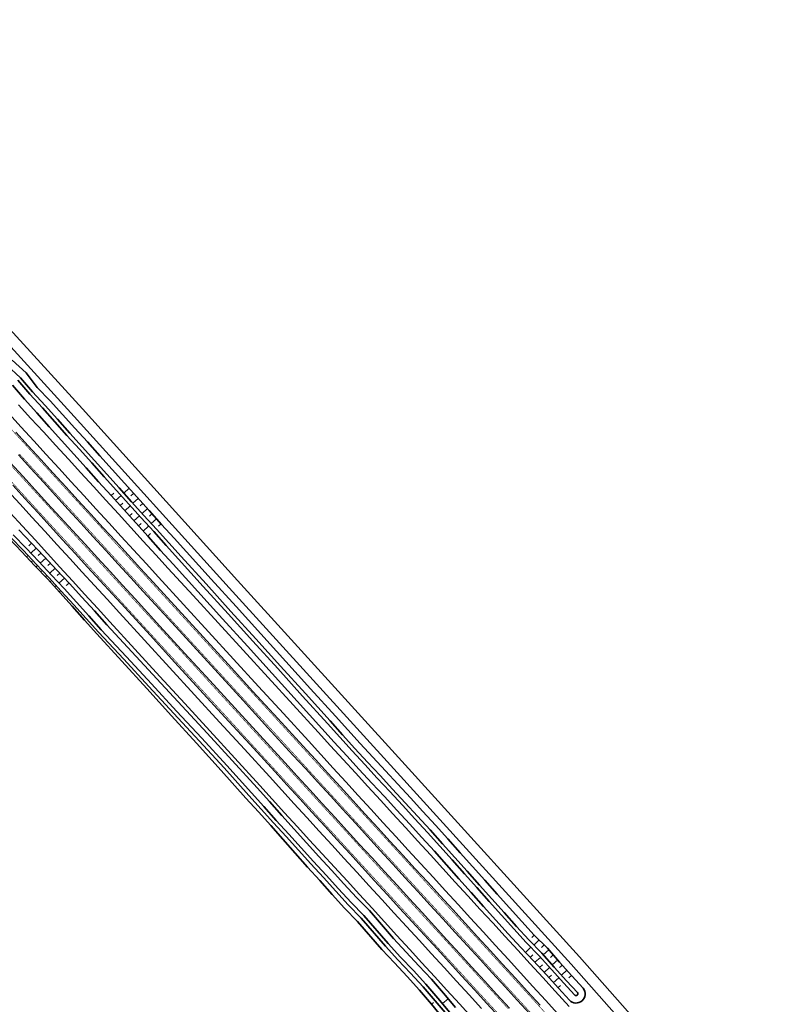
# Model space of a CAD drawing. Header units: metres. Extents: x 154839 to 161660, y 370737 to 378039.
# Tile 105 of 121: x 155186 to 155388, y 377411 to 377677. Entities that reach past the tile are written whole.
import ezdxf

# ---------------------------------------------------------------- set-up
doc = ezdxf.new("R2010")
doc.units = ezdxf.units.M
doc.linetypes.add('VW-3-3_STREEP', pattern=[6, 3, -3])
for name, color, linetype, lineweight in [('B-WE-GW-TALUDARCERING_WATER-G', 130, 'Continuous', 18), ('N-WE-GW-GRONDWERK_BERM-G', 100, 'Continuous', 35), ('N-WE-GW-WATERGANG-G', 130, 'Continuous', 35), ('N-WE-VH-VERHARDING_HALFVERHARDING_BERM-G', 252, 'Continuous', 35), ('N-WE-VH-VERHARDING_KANTVERHARDING-G', 210, 'Continuous', 30), ('N-WE-VW-MARKERING_LANGS_STREEP_33_015-G', 7, 'VW-3-3_STREEP', 35), ('N-WE-VW-MARKERING_LANGS_STREEP_DOORGETROKKEN_015-G', 7, 'Continuous', 35)]:
    doc.layers.add(name, color=color, linetype=linetype, lineweight=lineweight)
doc.layers.add('n-we-vh-verharding_halfverharding-g', color=7, linetype='Continuous', lineweight=0, true_color=0xff6700)

msp = doc.modelspace()

# ---------------------------------------------------------------- linework, layer by layer
at = {"layer": 'B-WE-GW-TALUDARCERING_WATER-G'}
for p, q in [((155211.1, 377548.79), (155211.84, 377549.46)), ((155215.97, 377550.74), (155214.54, 377549.45)), ((155217.21, 377549.36), (155216.49, 377548.72)), ((155212.34, 377547.42), (155213.82, 377548.76)), ((155213.58, 377546.04), (155214.32, 377546.71)), ((155218.45, 377547.99), (155217.02, 377546.7)), ((155219.69, 377546.61), (155218.98, 377545.97)), ((155214.82, 377544.67), (155216.3, 377546.01)), ((155216.06, 377543.29), (155216.8, 377543.96)), ((155220.93, 377545.24), (155219.5, 377543.95)), ((155217.3, 377541.92), (155218.79, 377543.26)), ((155222.17, 377543.87), (155221.46, 377543.22)), ((155223.41, 377542.49), (155221.99, 377541.2)), ((155218.54, 377540.54), (155219.28, 377541.21)), ((155219.78, 377539.17), (155221.27, 377540.51)), ((155224.66, 377541.12), (155223.94, 377540.47)), ((155221.03, 377537.8), (155221.77, 377538.47)), ((155189.6, 377535.9), (155188.87, 377535.21)), ((155190.87, 377534.55), (155189.42, 377533.18)), ((155188.28, 377532.18), (155188.65, 377532.53)), ((155189.55, 377530.83), (155189.74, 377531.01)), ((155192.15, 377533.21), (155191.42, 377532.52)), ((155193.42, 377531.86), (155191.96, 377530.49)), ((155190.82, 377529.49), (155191.2, 377529.84)), ((155192.09, 377528.14), (155192.28, 377528.32)), ((155194.69, 377530.52), (155193.96, 377529.83)), ((155195.96, 377529.17), (155194.51, 377527.8)), ((155193.36, 377526.79), (155193.74, 377527.15)), ((155194.62, 377525.43), (155194.81, 377525.61)), ((155197.22, 377527.81), (155196.49, 377527.14)), ((155198.48, 377526.45), (155197, 377525.1)), ((155195.86, 377524.06), (155196.26, 377524.42)), ((155197.11, 377522.69), (155197.31, 377522.88)), ((155199.73, 377525.09), (155198.99, 377524.41)), ((155325.58, 377429.89), (155324.89, 377429.21)), ((155326.89, 377428.58), (155325.48, 377427.18)), ((155328.2, 377427.27), (155327.48, 377426.56)), ((155323.21, 377425.22), (155324.65, 377426.6)), ((155324.49, 377423.88), (155325.21, 377424.58)), ((155329.48, 377425.94), (155327.95, 377424.59)), ((155330.71, 377424.55), (155329.95, 377423.88)), ((155325.76, 377422.54), (155327.25, 377423.87)), ((155327, 377421.16), (155327.75, 377421.83)), ((155331.94, 377423.17), (155330.43, 377421.83)), ((155333.16, 377421.78), (155332.41, 377421.12)), ((155328.24, 377419.78), (155329.73, 377421.12)), ((155329.48, 377418.4), (155330.22, 377419.07)), ((155334.38, 377420.38), (155332.9, 377419.08)), ((155335.6, 377418.99), (155334.87, 377418.34)), ((155330.71, 377417.02), (155332.2, 377418.36)), ((155331.95, 377415.65), (155332.7, 377416.31)), ((155297.74, 377411.2), (155298.29, 377411.65)), ((155302.27, 377412.67), (155300.74, 377411.38))]:
    msp.add_line(p, q, dxfattribs=at)
at = {"layer": 'N-WE-GW-GRONDWERK_BERM-G', "elevation": 0, "flags": 128}
for points in [[(155186.08, 377573.34), (155189.45, 377569.65), (155192.83, 377565.96), (155196.2, 377562.27), (155199.58, 377558.58), (155202.95, 377554.9), (155206.33, 377551.21), (155209.7, 377547.52), (155213.08, 377543.83), (155216.46, 377540.14), (155219.83, 377536.45), (155223.21, 377532.76), (155226.58, 377529.07), (155233.33, 377521.7), (155240.08, 377514.32), (155246.83, 377506.94), (155253.58, 377499.56), (155260.34, 377492.19), (155267.09, 377484.81), (155270.46, 377481.12), (155273.84, 377477.43), (155277.21, 377473.74), (155280.59, 377470.05), (155283.96, 377466.37), (155287.34, 377462.68), (155290.71, 377458.99), (155294.09, 377455.3), (155297.46, 377451.61), (155300.84, 377447.92), (155304.21, 377444.23), (155307.59, 377440.54), (155310.97, 377436.86), (155314.34, 377433.17), (155317.72, 377429.48), (155321.09, 377425.79), (155324.47, 377422.1), (155327.84, 377418.41), (155331.22, 377414.72), (155335.02, 377410.56)], [(155183.79, 377544.14), (155187.17, 377540.45), (155190.54, 377536.76), (155193.92, 377533.07), (155197.29, 377529.38), (155200.67, 377525.69), (155204.04, 377522.01), (155207.42, 377518.32), (155210.79, 377514.63), (155217.54, 377507.25), (155224.3, 377499.87), (155231.05, 377492.5), (155237.8, 377485.12), (155244.55, 377477.74), (155251.3, 377470.36), (155254.67, 377466.67), (155258.05, 377462.99), (155261.42, 377459.3), (155264.8, 377455.61), (155268.17, 377451.92), (155271.55, 377448.23), (155274.93, 377444.54), (155278.3, 377440.85), (155281.68, 377437.16), (155285.05, 377433.48), (155288.43, 377429.79), (155291.8, 377426.1), (155295.18, 377422.41), (155298.55, 377418.72), (155301.93, 377415.03), (155305.3, 377411.34), (155308.68, 377407.65)]]:
    msp.add_lwpolyline(points, dxfattribs=at)
at = {"layer": 'N-WE-GW-WATERGANG-G', "elevation": 0, "flags": 128}
for points in [[(155182.95, 377584.03), (155186.62, 377580.62), (155189.89, 377576.83), (155193.26, 377573.14), (155196.6, 377569.41), (155199.92, 377565.67), (155203.28, 377561.97), (155206.62, 377558.25), (155209.96, 377554.53), (155213.31, 377550.82), (155216.66, 377547.1), (155220.01, 377543.39), (155223.36, 377539.68), (155226.72, 377535.98), (155230.08, 377532.27), (155236.79, 377524.86), (155243.51, 377517.45), (155250.22, 377510.04), (155256.94, 377502.63), (155263.65, 377495.22), (155270.36, 377487.8), (155273.7, 377484.09), (155277.06, 377480.38), (155280.45, 377476.71), (155283.85, 377473.04), (155287.24, 377469.36), (155290.63, 377465.69), (155294.02, 377462.02), (155297.42, 377458.34), (155300.75, 377454.62), (155304.08, 377450.88), (155307.4, 377447.15), (155310.74, 377443.42), (155314.07, 377439.7), (155317.41, 377435.98), (155320.76, 377432.26), (155324.14, 377428.58), (155327.61, 377424.97), (155330.95, 377421.25), (155334.29, 377417.53), (155337.26, 377414.34, -0.985158), (155336.49, 377413.7), (155333.55, 377416.86), (155330.21, 377420.58), (155326.87, 377424.3), (155323.4, 377427.9), (155320.02, 377431.59), (155316.68, 377435.3), (155313.34, 377439.02), (155310, 377442.75), (155306.67, 377446.48), (155303.34, 377450.21), (155300.02, 377453.95), (155296.68, 377457.67), (155293.29, 377461.34), (155289.89, 377465.01), (155286.5, 377468.69), (155283.11, 377472.36), (155279.72, 377476.03), (155276.32, 377479.7), (155272.97, 377483.41), (155269.62, 377487.13), (155262.91, 377494.55), (155256.2, 377501.96), (155249.48, 377509.37), (155242.77, 377516.78), (155236.05, 377524.19), (155229.34, 377531.6), (155225.98, 377535.3), (155222.63, 377539.01), (155219.27, 377542.72), (155215.92, 377546.43), (155212.57, 377550.14), (155209.23, 377553.86), (155205.88, 377557.58), (155202.54, 377561.3), (155199.18, 377565), (155195.86, 377568.74), (155192.53, 377572.46), (155189.15, 377576.15), (155185.88, 377579.94)], [(155184.41, 377578.59), (155187.68, 377574.8), (155191.05, 377571.11), (155194.38, 377567.39), (155197.71, 377563.65), (155201.07, 377559.95), (155204.41, 377556.23), (155207.75, 377552.51), (155211.1, 377548.79), (155214.45, 377545.08), (155217.8, 377541.37), (155221.15, 377537.66), (155224.51, 377533.95), (155227.86, 377530.25), (155234.58, 377522.84), (155241.29, 377515.43), (155248.01, 377508.02), (155254.72, 377500.61), (155261.44, 377493.2), (155268.14, 377485.78), (155271.49, 377482.06), (155274.84, 377478.35), (155278.24, 377474.68), (155281.63, 377471.01), (155285.03, 377467.34), (155288.42, 377463.66), (155291.81, 377459.99), (155295.2, 377456.32), (155298.54, 377452.59), (155301.86, 377448.86), (155305.19, 377445.13), (155308.52, 377441.4), (155311.86, 377437.67), (155315.2, 377433.95), (155318.55, 377430.24), (155321.93, 377426.55), (155325.39, 377422.95), (155328.74, 377419.23), (155332.08, 377415.51), (155335.06, 377412.3, 0.953854), (155338.83, 377415.51), (155335.72, 377418.85), (155332.43, 377422.61), (155329.12, 377426.36), (155325.58, 377429.89), (155322.18, 377433.56), (155318.83, 377437.28), (155315.49, 377441), (155312.16, 377444.72), (155308.82, 377448.45), (155305.5, 377452.18), (155302.17, 377455.92), (155298.86, 377459.67), (155295.47, 377463.34), (155292.07, 377467.01), (155288.68, 377470.68), (155285.29, 377474.36), (155281.9, 377478.03), (155278.47, 377481.67), (155275.12, 377485.38), (155271.77, 377489.09), (155265.07, 377496.52), (155258.35, 377503.93), (155251.64, 377511.34), (155244.92, 377518.75), (155238.21, 377526.16), (155231.49, 377533.57), (155228.13, 377537.27), (155224.78, 377540.98), (155221.43, 377544.69), (155218.08, 377548.4), (155214.73, 377552.11), (155211.38, 377555.83), (155208.04, 377559.55), (155204.7, 377563.27), (155201.32, 377566.96), (155198.01, 377570.7), (155194.67, 377574.43), (155191.15, 377577.98), (155188.1, 377581.97), (155184.4, 377585.36)]]:
    msp.add_lwpolyline(points, format="xyb", dxfattribs=at)
for points in [[(155186.15, 377539.52), (155189.6, 377535.9), (155193.04, 377532.27), (155196.47, 377528.63), (155199.85, 377524.95), (155203.22, 377521.25), (155206.59, 377517.55), (155209.95, 377513.85), (155216.73, 377506.51), (155223.52, 377499.16), (155230.3, 377491.82), (155237.1, 377484.48), (155243.88, 377477.13), (155250.58, 377469.7), (155253.93, 377465.99), (155257.28, 377462.28), (155260.63, 377458.57), (155263.98, 377454.86), (155267.34, 377451.15), (155270.74, 377447.49), (155274.09, 377443.78), (155277.48, 377440.1), (155280.96, 377436.51), (155287.51, 377428.95), (155290.89, 377425.27), (155294.33, 377421.63), (155297.73, 377417.96), (155301, 377414.18), (155304.22, 377410.35)], [(155300.9, 377407.31), (155297.74, 377411.2), (155294.52, 377415.03), (155291.16, 377418.74), (155287.73, 377422.37), (155284.31, 377426.02), (155277.77, 377433.59), (155274.28, 377437.17), (155270.92, 377440.88), (155267.61, 377444.62), (155264.22, 377448.3), (155260.91, 377452.05), (155257.6, 377455.8), (155254.28, 377459.54), (155250.95, 377463.26), (155247.6, 377466.97), (155240.89, 377474.4), (155234.18, 377481.81), (155227.46, 377489.21), (155220.74, 377496.62), (155214, 377504), (155207.24, 377511.38), (155203.91, 377515.1), (155200.57, 377518.83), (155197.23, 377522.55), (155193.87, 377526.25), (155190.44, 377529.89), (155187, 377533.52), (155183.56, 377537.15)], [(155183.94, 377537.49), (155187.38, 377533.87), (155190.83, 377530.24), (155194.26, 377526.61), (155197.64, 377522.93), (155201.01, 377519.23), (155204.37, 377515.53), (155207.74, 377511.83), (155214.52, 377504.48), (155221.31, 377497.14), (155228.09, 377489.79), (155234.89, 377482.46), (155241.67, 377475.11), (155248.36, 377467.68), (155251.71, 377463.97), (155255.07, 377460.26), (155258.42, 377456.55), (155261.77, 377452.84), (155265.12, 377449.13), (155268.52, 377445.46), (155271.88, 377441.76), (155275.27, 377438.08), (155278.75, 377434.48), (155285.3, 377426.92), (155288.68, 377423.24), (155292.12, 377419.61), (155295.51, 377415.94), (155298.78, 377412.15), (155302.01, 377408.33)], [(155184.67, 377538.17), (155188.12, 377534.55), (155191.56, 377530.92), (155194.99, 377527.28), (155198.38, 377523.6), (155201.75, 377519.9), (155205.11, 377516.2), (155208.47, 377512.5), (155215.26, 377505.16), (155222.04, 377497.81), (155228.83, 377490.47), (155235.62, 377483.13), (155242.41, 377475.78), (155249.1, 377468.35), (155252.45, 377464.64), (155255.8, 377460.93), (155259.16, 377457.22), (155262.51, 377453.51), (155265.86, 377449.8), (155269.26, 377446.14), (155272.62, 377442.43), (155276, 377438.75), (155279.49, 377435.16), (155286.03, 377427.6), (155289.42, 377423.92), (155292.86, 377420.28), (155296.25, 377416.61), (155299.52, 377412.83), (155302.75, 377409)]]:
    msp.add_lwpolyline(points, dxfattribs=at)
at = {"layer": 'n-we-vh-verharding_halfverharding-g', "elevation": 0, "flags": 128}
for points in [[(155396.24, 377360.09), (155365.88, 377392.25), (155337.81, 377424.06), (155290.67, 377475.9), (155245.27, 377525.81), (155203.38, 377572.18), (155158.24, 377621.63, -0.041622), (155148.4, 377634.4), (155146.74, 377636.97, -0.404417), (155149.97, 377653.34), (155172.1, 377668.7, 0.414214), (155173.6, 377677.05), (155173.32, 377677.47)], [(155394.09, 377357.99), (155363.67, 377390.23), (155335.58, 377422.05), (155288.46, 377473.88), (155243.05, 377523.8), (155201.16, 377570.16), (155156.03, 377619.61, -0.041622), (155145.88, 377632.77), (155144.22, 377635.35, -0.404417), (155148.26, 377655.81), (155170.39, 377671.17, 0.414214), (155171.14, 377675.34), (155170.85, 377675.75)]]:
    msp.add_lwpolyline(points, format="xyb", dxfattribs=at)
at = {"layer": 'N-WE-VH-VERHARDING_HALFVERHARDING_BERM-G', "elevation": 0, "flags": 128}
for points in [[(155183.46, 377570.94), (155186.83, 377567.25), (155190.21, 377563.57), (155193.58, 377559.88), (155196.96, 377556.19), (155200.34, 377552.5), (155203.71, 377548.81), (155207.09, 377545.12), (155210.46, 377541.43), (155213.84, 377537.74), (155217.21, 377534.06), (155220.59, 377530.37), (155223.96, 377526.68), (155230.71, 377519.3), (155237.46, 377511.92), (155244.21, 377504.55), (155250.97, 377497.17), (155257.72, 377489.79), (155264.47, 377482.41), (155267.84, 377478.72), (155271.22, 377475.04), (155274.59, 377471.35), (155277.97, 377467.66), (155281.34, 377463.97), (155284.72, 377460.28), (155288.09, 377456.59), (155291.47, 377452.9), (155294.85, 377449.21), (155298.22, 377445.53), (155301.6, 377441.84), (155304.97, 377438.15), (155308.35, 377434.46), (155311.72, 377430.77), (155315.1, 377427.08), (155318.47, 377423.39), (155321.85, 377419.7), (155325.22, 377416.02), (155328.6, 377412.33), (155331.97, 377408.64)], [(155183.03, 377550.22), (155186.41, 377546.53), (155189.79, 377542.85), (155193.16, 377539.16), (155196.54, 377535.47), (155199.91, 377531.78), (155203.29, 377528.09), (155206.66, 377524.4), (155210.04, 377520.71), (155213.41, 377517.02), (155220.16, 377509.65), (155226.91, 377502.27), (155233.66, 377494.89), (155240.42, 377487.51), (155247.17, 377480.14), (155253.92, 377472.76), (155257.29, 377469.07), (155260.67, 377465.38), (155264.04, 377461.69), (155267.42, 377458), (155270.79, 377454.32), (155274.17, 377450.63), (155277.54, 377446.94), (155280.92, 377443.25), (155284.3, 377439.56), (155287.67, 377435.87), (155291.05, 377432.18), (155294.42, 377428.49), (155297.8, 377424.81), (155301.17, 377421.12), (155304.55, 377417.43), (155307.92, 377413.74), (155311.3, 377410.05)]]:
    msp.add_lwpolyline(points, dxfattribs=at)
at = {"layer": 'N-WE-VH-VERHARDING_KANTVERHARDING-G', "elevation": 0, "flags": 128}
for points in [[(155185.36, 377565.9), (155188.73, 377562.22), (155192.11, 377558.53), (155195.48, 377554.84), (155198.86, 377551.15), (155202.24, 377547.46), (155205.61, 377543.77), (155208.99, 377540.08), (155212.36, 377536.39), (155215.74, 377532.71), (155219.11, 377529.02), (155222.49, 377525.33), (155229.24, 377517.95), (155235.99, 377510.57), (155242.74, 377503.2), (155249.49, 377495.82), (155256.24, 377488.44), (155262.99, 377481.06), (155266.37, 377477.37), (155269.74, 377473.69), (155273.12, 377470), (155276.49, 377466.31), (155279.87, 377462.62), (155283.24, 377458.93), (155286.62, 377455.24), (155289.99, 377451.55), (155293.37, 377447.86), (155296.74, 377444.18), (155300.12, 377440.49), (155303.5, 377436.8), (155306.87, 377433.11), (155310.25, 377429.42), (155313.62, 377425.73), (155317, 377422.04), (155320.37, 377418.35), (155323.75, 377414.66), (155327.12, 377410.98)], [(155183.83, 377557.73), (155187.2, 377554.04), (155190.58, 377550.35), (155193.95, 377546.66), (155197.33, 377542.97), (155200.7, 377539.28), (155204.08, 377535.59), (155207.46, 377531.9), (155210.83, 377528.22), (155214.21, 377524.53), (155217.58, 377520.84), (155224.33, 377513.46), (155231.08, 377506.08), (155237.83, 377498.71), (155244.58, 377491.33), (155251.33, 377483.95), (155258.09, 377476.57), (155261.46, 377472.88), (155264.84, 377469.2), (155268.21, 377465.51), (155271.59, 377461.82), (155274.96, 377458.13), (155278.34, 377454.44), (155281.71, 377450.75), (155285.09, 377447.06), (155288.46, 377443.37), (155291.84, 377439.69), (155295.21, 377436), (155298.59, 377432.31), (155301.96, 377428.62), (155305.34, 377424.93), (155308.72, 377421.24), (155312.09, 377417.55), (155315.47, 377413.86), (155318.84, 377410.18)], [(155186.04, 377559.75), (155189.42, 377556.06), (155192.79, 377552.37), (155196.17, 377548.69), (155199.54, 377545), (155202.92, 377541.31), (155206.29, 377537.62), (155209.67, 377533.93), (155213.04, 377530.24), (155216.42, 377526.55), (155219.79, 377522.86), (155226.55, 377515.49), (155233.3, 377508.11), (155240.05, 377500.73), (155246.8, 377493.35), (155253.55, 377485.98), (155260.3, 377478.6), (155263.67, 377474.91), (155267.05, 377471.22), (155270.42, 377467.53), (155273.8, 377463.84), (155277.18, 377460.15), (155280.55, 377456.47), (155283.93, 377452.78), (155287.3, 377449.09), (155290.68, 377445.4), (155294.05, 377441.71), (155297.43, 377438.02), (155300.8, 377434.33), (155304.18, 377430.64), (155307.55, 377426.96), (155310.93, 377423.27), (155314.3, 377419.58), (155317.68, 377415.89), (155321.05, 377412.2), (155324.43, 377408.51)], [(155184.51, 377551.57), (155187.89, 377547.88), (155191.26, 377544.2), (155194.64, 377540.51), (155198.01, 377536.82), (155201.39, 377533.13), (155204.76, 377529.44), (155208.14, 377525.75), (155211.51, 377522.06), (155214.89, 377518.37), (155221.64, 377511), (155228.39, 377503.62), (155235.14, 377496.24), (155241.89, 377488.86), (155248.64, 377481.49), (155255.39, 377474.11), (155258.77, 377470.42), (155262.14, 377466.73), (155265.52, 377463.04), (155268.89, 377459.35), (155272.27, 377455.67), (155275.64, 377451.98), (155279.02, 377448.29), (155282.4, 377444.6), (155285.77, 377440.91), (155289.15, 377437.22), (155292.52, 377433.53), (155295.9, 377429.84), (155299.27, 377426.16), (155302.65, 377422.47), (155306.02, 377418.78), (155309.4, 377415.09), (155312.77, 377411.4), (155316.15, 377407.71)]]:
    msp.add_lwpolyline(points, dxfattribs=at)
at = {"layer": 'N-WE-VW-MARKERING_LANGS_STREEP_33_015-G', "const_width": 0.15, "elevation": 0, "flags": 128}
for points in [[(155118.21, 377638.59), (155120.88, 377635.72), (155124.29, 377632.05), (155127.69, 377628.36), (155131.08, 377624.67), (155134.45, 377620.98), (155137.83, 377617.29), (155141.2, 377613.61), (155144.58, 377609.92), (155147.95, 377606.23), (155151.33, 377602.54), (155154.7, 377598.85), (155158.08, 377595.16), (155161.45, 377591.47), (155164.83, 377587.78), (155168.2, 377584.1), (155171.58, 377580.41), (155174.96, 377576.72), (155178.33, 377573.03), (155181.71, 377569.34), (155185.08, 377565.65), (155188.46, 377561.96), (155191.83, 377558.27), (155195.21, 377554.58), (155198.58, 377550.9), (155201.96, 377547.21), (155205.33, 377543.52), (155208.71, 377539.83), (155212.08, 377536.14), (155215.46, 377532.45), (155218.84, 377528.76), (155222.21, 377525.07), (155228.96, 377517.7), (155235.71, 377510.32), (155242.46, 377502.94), (155249.21, 377495.56), (155255.96, 377488.19), (155262.71, 377480.81), (155266.09, 377477.12), (155269.47, 377473.43), (155272.84, 377469.74), (155276.22, 377466.05), (155279.59, 377462.37), (155282.97, 377458.68), (155286.34, 377454.99), (155289.72, 377451.3), (155293.09, 377447.61), (155296.47, 377443.92), (155299.84, 377440.23), (155303.22, 377436.54), (155306.59, 377432.86), (155309.97, 377429.17), (155313.34, 377425.48), (155316.72, 377421.79), (155320.1, 377418.1), (155323.47, 377414.41), (155326.85, 377410.72), (155330.22, 377407.03), (155333.6, 377403.35), (155336.97, 377399.66), (155340.35, 377395.97), (155343.72, 377392.28), (155347.1, 377388.59), (155350.47, 377384.9), (155353.85, 377381.22), (155357.23, 377377.54), (155360.61, 377373.88), (155364, 377370.22), (155367.4, 377366.58), (155370.81, 377362.95), (155374.23, 377359.33), (155377.67, 377355.74), (155381.13, 377352.17), (155384.61, 377348.62), (155388.12, 377345.1), (155391.64, 377341.61), (155395.19, 377338.15), (155398.77, 377334.72), (155402.38, 377331.32), (155406.02, 377327.94), (155409.69, 377324.6), (155413.38, 377321.29), (155417.1, 377318.01), (155420.85, 377314.76), (155424.63, 377311.55), (155428.43, 377308.36), (155432.26, 377305.21), (155436.11, 377302.08), (155439.99, 377298.99), (155443.9, 377295.94), (155447.83, 377292.91), (155451.78, 377289.92), (155455.76, 377286.96), (155459.77, 377284.04), (155463.8, 377281.14), (155467.85, 377278.28), (155471.93, 377275.46), (155476.03, 377272.67), (155480.16, 377269.91), (155484.3, 377267.19), (155488.47, 377264.51), (155492.66, 377261.85), (155496.88, 377259.24), (155501.11, 377256.65), (155505.37, 377254.1), (155509.65, 377251.57), (155513.95, 377249.07), (155518.26, 377246.6), (155522.6, 377244.15), (155526.93, 377241.7), (155531.29, 377239.28), (155535.65, 377236.87), (155539.4, 377234.81), (155540.03, 377234.47), (155544.41, 377232.07), (155548.79, 377229.68), (155553.18, 377227.29), (155557.58, 377224.9), (155561.97, 377222.51), (155566.37, 377220.11), (155570.76, 377217.7), (155575.15, 377215.28), (155579.53, 377212.84), (155583.91, 377210.39), (155588.28, 377207.91), (155592.64, 377205.42), (155596.99, 377202.89), (155601.33, 377200.34), (155605.65, 377197.76), (155609.95, 377195.14), (155614.24, 377192.49), (155618.5, 377189.8), (155622.74, 377187.08), (155626.96, 377184.32), (155631.15, 377181.53), (155635.33, 377178.7), (155639.47, 377175.84), (155643.6, 377172.94), (155647.7, 377170.01), (155651.77, 377167.04), (155655.82, 377164.04), (155659.85, 377161.01), (155663.84, 377157.94), (155667.82, 377154.84), (155671.77, 377151.71), (155675.69, 377148.54), (155679.58, 377145.34), (155683.45, 377142.11), (155687.29, 377138.85), (155691.1, 377135.56), (155694.89, 377132.23), (155698.65, 377128.87), (155702.38, 377125.48), (155706.08, 377122.06), (155709.75, 377118.61), (155713.4, 377115.13), (155717.01, 377111.62), (155720.6, 377108.08), (155724.16, 377104.51), (155727.68, 377100.91), (155731.18, 377097.28), (155734.64, 377093.62), (155738.08, 377089.93), (155741.01, 377086.73), (155741.48, 377086.21), (155744.86, 377082.47), (155748.2, 377078.7), (155751.51, 377074.9), (155754.79, 377071.07), (155758.03, 377067.21), (155761.25, 377063.33), (155764.43, 377059.42), (155767.58, 377055.49), (155770.69, 377051.53), (155773.78, 377047.56), (155776.84, 377043.57), (155779.87, 377039.56), (155782.88, 377035.54), (155785.88, 377031.51), (155788.85, 377027.47), (155791.81, 377023.42), (155794.75, 377019.36), (155797.69, 377015.3), (155800.61, 377011.24), (155803.54, 377007.18), (155806.45, 377003.14), (155809.38, 376999.1), (155812.32, 376995.07), (155815.27, 376991.05), (155818.23, 376987.04), (155821.2, 376983.04), (155824.19, 376979.04), (155827.18, 376975.06), (155830.19, 376971.08), (155833.21, 376967.12), (155836.25, 376963.16), (155839.29, 376959.21), (155842.34, 376955.27), (155845.41, 376951.34), (155848.49, 376947.41), (155851.58, 376943.5), (155854.68, 376939.6), (155857.79, 376935.7), (155860.92, 376931.82), (155864.05, 376927.94), (155867.2, 376924.07), (155870.36, 376920.21), (155873.53, 376916.36), (155876.71, 376912.52), (155879.9, 376908.69), (155883.1, 376904.87), (155886.32, 376901.06), (155889.54, 376897.26), (155892.78, 376893.47), (155896.03, 376889.69), (155899.29, 376885.91), (155902.56, 376882.15), (155905.84, 376878.4), (155909.13, 376874.65), (155912.44, 376870.92), (155915.75, 376867.19), (155919.08, 376863.48), (155922.41, 376859.77), (155925.76, 376856.08), (155929.12, 376852.39), (155932.49, 376848.72), (155935.86, 376845.05), (155939.26, 376841.4), (155942.66, 376837.75), (155946.07, 376834.12), (155949.49, 376830.49), (155952.93, 376826.87), (155956.37, 376823.26), (155959.83, 376819.67), (155963.29, 376816.08), (155966.77, 376812.51), (155970.25, 376808.94), (155973.75, 376805.39), (155977.25, 376801.84), (155980.77, 376798.32), (155984.3, 376794.79), (155987.84, 376791.28), (155991.38, 376787.77), (155994.95, 376784.28), (155998.51, 376780.8), (156002.09, 376777.33), (156005.68, 376773.86), (156009.28, 376770.42), (156012.89, 376766.98), (156016.51, 376763.55), (156020.14, 376760.13), (156023.78, 376756.73), (156027.43, 376753.32), (156031.09, 376749.94), (156034.76, 376746.56), (156038.44, 376743.2), (156042.13, 376739.84), (156045.83, 376736.51), (156049.53, 376733.17), (156053.26, 376729.85), (156056.98, 376726.54), (156060.72, 376723.24), (156064.47, 376719.95), (156068.23, 376716.68), (156071.99, 376713.41), (156075.77, 376710.16), (156079.56, 376706.91), (156083.36, 376703.68), (156087.16, 376700.45), (156090.98, 376697.25), (156094.8, 376694.05), (156098.64, 376690.86), (156102.47, 376687.68), (156106.33, 376684.52), (156110.19, 376681.36), (156114.06, 376678.23), (156117.94, 376675.09), (156121.83, 376671.98), (156125.73, 376668.86), (156129.64, 376665.77), (156133.55, 376662.68), (156137.48, 376659.61), (156141.41, 376656.54), (156145.36, 376653.5), (156149.31, 376650.45), (156153.28, 376647.43), (156157.24, 376644.41), (156161.23, 376641.41), (156165.21, 376638.42), (156169.21, 376635.44), (156173.21, 376632.47), (156177.23, 376629.52), (156181.25, 376626.57), (156185.29, 376623.64), (156189.32, 376620.71), (156193.38, 376617.81), (156197.43, 376614.9), (156201.5, 376612.02), (156205.58, 376609.14), (156209.66, 376606.25), (156213.75, 376603.36), (156217.83, 376600.46), (156221.92, 376597.56), (156225.99, 376594.63), (156230.06, 376591.69), (156234.12, 376588.74), (156238.17, 376585.76), (156242.2, 376582.76), (156246.22, 376579.73), (156250.22, 376576.68), (156254.2, 376573.59), (156258.15, 376570.48), (156262.09, 376567.33), (156265.99, 376564.14), (156269.87, 376560.93), (156273.73, 376557.68), (156273.73, 376557.68), (156277.55, 376554.4), (156281.35, 376551.09), (156285.12, 376547.74), (156288.87, 376544.37), (156292.58, 376540.96), (156296.27, 376537.52), (156299.92, 376534.06), (156303.55, 376530.56), (156307.15, 376527.03), (156310.72, 376523.47), (156314.26, 376519.89), (156317.77, 376516.27), (156321.25, 376512.62), (156324.7, 376508.95), (156328.12, 376505.24), (156331.5, 376501.51), (156334.86, 376497.75), (156338.19, 376493.97), (156341.48, 376490.15), (156344.74, 376486.31), (156347.97, 376482.44), (156351.16, 376478.54), (156354.33, 376474.62), (156357.46, 376470.67), (156360.56, 376466.69), (156362.84, 376463.72)], [(155110.29, 377633.09), (155110.49, 377632.87), (155113.89, 377629.22), (155117.28, 377625.57), (155120.66, 377621.9), (155124.03, 377618.22), (155127.41, 377614.54), (155130.78, 377610.85), (155134.16, 377607.16), (155137.53, 377603.47), (155140.91, 377599.78), (155144.28, 377596.09), (155147.66, 377592.4), (155151.03, 377588.71), (155154.41, 377585.03), (155157.78, 377581.34), (155161.16, 377577.65), (155164.53, 377573.96), (155167.91, 377570.27), (155171.29, 377566.58), (155174.66, 377562.89), (155178.04, 377559.2), (155181.41, 377555.52), (155184.79, 377551.83), (155188.16, 377548.14), (155191.54, 377544.45), (155194.91, 377540.76), (155198.29, 377537.07), (155201.66, 377533.38), (155205.04, 377529.69), (155208.41, 377526.01), (155211.79, 377522.32), (155215.16, 377518.63), (155221.92, 377511.25), (155228.67, 377503.87), (155235.42, 377496.5), (155242.17, 377489.12), (155248.92, 377481.74), (155255.67, 377474.36), (155259.04, 377470.67), (155262.42, 377466.99), (155265.8, 377463.3), (155269.17, 377459.61), (155272.55, 377455.92), (155275.92, 377452.23), (155279.3, 377448.54), (155282.67, 377444.85), (155286.05, 377441.16), (155289.42, 377437.47), (155292.8, 377433.79), (155296.17, 377430.1), (155299.55, 377426.41), (155302.92, 377422.72), (155306.3, 377419.03), (155309.67, 377415.34), (155313.05, 377411.65), (155316.43, 377407.96), (155319.8, 377404.28), (155323.18, 377400.59), (155326.55, 377396.9), (155329.93, 377393.21), (155333.3, 377389.52), (155336.68, 377385.83), (155340.05, 377382.14), (155343.43, 377378.45), (155346.81, 377374.76), (155350.2, 377371.08), (155353.6, 377367.39), (155357, 377363.72), (155360.43, 377360.05), (155363.86, 377356.39), (155367.32, 377352.75), (155370.8, 377349.12), (155374.29, 377345.51), (155377.82, 377341.91), (155381.37, 377338.34), (155384.95, 377334.8), (155388.56, 377331.28), (155392.2, 377327.8), (155395.86, 377324.34), (155399.56, 377320.91), (155403.28, 377317.52), (155407.04, 377314.15), (155410.82, 377310.82), (155414.63, 377307.52), (155418.46, 377304.25), (155422.32, 377301.01), (155426.21, 377297.81), (155430.13, 377294.64), (155434.07, 377291.5), (155438.04, 377288.39), (155442.04, 377285.32), (155446.06, 377282.28), (155450.1, 377279.27), (155454.17, 377276.3), (155458.26, 377273.36), (155462.38, 377270.46), (155466.53, 377267.59), (155470.69, 377264.75), (155474.88, 377261.95), (155479.1, 377259.19), (155483.33, 377256.46), (155487.59, 377253.76), (155491.87, 377251.1), (155496.17, 377248.48), (155500.49, 377245.89), (155504.82, 377243.33), (155509.17, 377240.8), (155513.53, 377238.3), (155517.9, 377235.83), (155522.28, 377233.37), (155526.66, 377230.93), (155531.05, 377228.5), (155534.81, 377226.44), (155535.44, 377226.09), (155539.83, 377223.69), (155544.23, 377221.29), (155548.62, 377218.9), (155553.01, 377216.52), (155557.4, 377214.13), (155561.78, 377211.73), (155566.16, 377209.33), (155570.52, 377206.92), (155574.88, 377204.5), (155579.23, 377202.07), (155583.56, 377199.62), (155587.87, 377197.14), (155592.17, 377194.65), (155596.46, 377192.13), (155600.72, 377189.58), (155604.96, 377187), (155609.18, 377184.39), (155613.37, 377181.75), (155617.55, 377179.07), (155621.7, 377176.35), (155625.83, 377173.6), (155629.93, 377170.82), (155634.02, 377168), (155638.07, 377165.15), (155642.11, 377162.26), (155646.12, 377159.34), (155650.1, 377156.39), (155654.07, 377153.41), (155658, 377150.39), (155661.91, 377147.34), (155665.8, 377144.25), (155669.66, 377141.14), (155673.49, 377137.99), (155677.3, 377134.81), (155681.08, 377131.6), (155684.83, 377128.36), (155688.56, 377125.08), (155692.26, 377121.78), (155695.93, 377118.44), (155699.57, 377115.08), (155703.19, 377111.68), (155706.77, 377108.25), (155710.33, 377104.8), (155713.86, 377101.31), (155717.36, 377097.8), (155720.83, 377094.25), (155724.27, 377090.68), (155727.68, 377087.08), (155731.06, 377083.45), (155733.94, 377080.3), (155734.41, 377079.79), (155737.73, 377076.11), (155741.02, 377072.39), (155744.28, 377068.65), (155747.51, 377064.89), (155750.7, 377061.09), (155753.87, 377057.27), (155757, 377053.42), (155760.1, 377049.55), (155763.17, 377045.65), (155766.22, 377041.73), (155769.24, 377037.78), (155772.24, 377033.82), (155775.23, 377029.83), (155778.19, 377025.83), (155781.15, 377021.82), (155784.09, 377017.79), (155787.02, 377013.76), (155789.94, 377009.71), (155792.87, 377005.66), (155795.79, 377001.61), (155798.71, 376997.54), (155801.66, 376993.48), (155804.61, 376989.43), (155807.58, 376985.39), (155810.56, 376981.36), (155813.55, 376977.33), (155816.55, 376973.31), (155819.56, 376969.31), (155822.59, 376965.31), (155825.62, 376961.32), (155828.67, 376957.34), (155831.73, 376953.37), (155834.81, 376949.4), (155837.89, 376945.45), (155840.98, 376941.51), (155844.09, 376937.57), (155847.21, 376933.65), (155850.34, 376929.73), (155853.48, 376925.82), (155856.64, 376921.92), (155859.8, 376918.03), (155862.98, 376914.15), (155866.16, 376910.28), (155869.36, 376906.42), (155872.57, 376902.57), (155875.79, 376898.73), (155879.03, 376894.89), (155882.27, 376891.07), (155885.53, 376887.26), (155888.79, 376883.45), (155892.07, 376879.66), (155895.36, 376875.87), (155898.66, 376872.1), (155901.97, 376868.33), (155905.29, 376864.58), (155908.62, 376860.83), (155911.97, 376857.1), (155915.32, 376853.37), (155918.7, 376849.66), (155922.07, 376845.95), (155925.46, 376842.26), (155928.85, 376838.56), (155932.27, 376834.89), (155935.68, 376831.22), (155939.12, 376827.57), (155942.56, 376823.92), (155946.01, 376820.29), (155949.47, 376816.66), (155952.95, 376813.05), (155956.43, 376809.44), (155959.93, 376805.85), (155963.43, 376802.26), (155966.95, 376798.69), (155970.47, 376795.12), (155974.02, 376791.57), (155977.56, 376788.02), (155981.12, 376784.49), (155984.68, 376780.96), (155988.27, 376777.46), (155991.85, 376773.95), (155995.46, 376770.47), (155999.06, 376766.98), (156002.68, 376763.52), (156006.31, 376760.05), (156009.95, 376756.61), (156013.6, 376753.17), (156017.27, 376749.74), (156020.93, 376746.32), (156024.62, 376742.92), (156028.3, 376739.52), (156032.01, 376736.15), (156035.71, 376732.77), (156039.44, 376729.41), (156043.16, 376726.06), (156046.91, 376722.72), (156050.65, 376719.39), (156054.42, 376716.07), (156058.18, 376712.76), (156061.96, 376709.47), (156065.75, 376706.18), (156069.55, 376702.91), (156073.35, 376699.65), (156077.18, 376696.4), (156081, 376693.16), (156084.84, 376689.93), (156088.68, 376686.71), (156092.54, 376683.51), (156096.4, 376680.31), (156100.28, 376677.13), (156104.16, 376673.96), (156108.06, 376670.8), (156111.95, 376667.65), (156115.87, 376664.52), (156119.79, 376661.39), (156123.72, 376658.28), (156127.65, 376655.17), (156131.61, 376652.08), (156135.56, 376649), (156139.53, 376645.94), (156143.5, 376642.88), (156147.49, 376639.84), (156151.48, 376636.8), (156155.48, 376633.78), (156159.49, 376630.77), (156163.51, 376627.78), (156167.54, 376624.79), (156171.58, 376621.82), (156175.62, 376618.85), (156179.68, 376615.91), (156183.74, 376612.96), (156187.82, 376610.04), (156191.89, 376607.12), (156195.99, 376604.23), (156200.07, 376601.34), (156204.15, 376598.45), (156208.23, 376595.57), (156212.3, 376592.68), (156216.36, 376589.79), (156220.41, 376586.87), (156224.45, 376583.96), (156228.48, 376581.03), (156232.49, 376578.08), (156236.48, 376575.11), (156240.45, 376572.12), (156244.39, 376569.11), (156248.32, 376566.07), (156252.21, 376563), (156256.09, 376559.9), (156259.93, 376556.76), (156263.75, 376553.6), (156267.54, 376550.4), (156267.54, 376550.4), (156271.31, 376547.17), (156275.05, 376543.91), (156278.76, 376540.62), (156282.44, 376537.3), (156286.1, 376533.95), (156289.73, 376530.57), (156293.32, 376527.15), (156296.9, 376523.71), (156300.44, 376520.24), (156303.95, 376516.74), (156307.44, 376513.21), (156310.89, 376509.65), (156314.31, 376506.06), (156317.71, 376502.44), (156321.07, 376498.8), (156324.41, 376495.12), (156327.71, 376491.42), (156330.98, 376487.7), (156334.22, 376483.94), (156337.43, 376480.16), (156340.61, 376476.35), (156343.76, 376472.51), (156346.87, 376468.65), (156349.95, 376464.77), (156353, 376460.85), (156355.6, 376457.46)]]:
    msp.add_lwpolyline(points, dxfattribs=at)
at = {"layer": 'N-WE-VW-MARKERING_LANGS_STREEP_DOORGETROKKEN_015-G', "const_width": 0.15, "elevation": 0, "flags": 128}
for points in [[(155186.32, 377560), (155189.69, 377556.32), (155193.07, 377552.63), (155196.44, 377548.94), (155199.82, 377545.25), (155203.19, 377541.56), (155206.57, 377537.87), (155209.94, 377534.18), (155213.32, 377530.49), (155216.7, 377526.81), (155220.07, 377523.12), (155226.82, 377515.74), (155233.57, 377508.36), (155240.32, 377500.98), (155247.07, 377493.61), (155253.82, 377486.23), (155260.58, 377478.85), (155263.95, 377475.16), (155267.33, 377471.47), (155270.7, 377467.79), (155274.08, 377464.1), (155277.45, 377460.41), (155280.83, 377456.72), (155284.2, 377453.03), (155287.58, 377449.34), (155290.95, 377445.65), (155294.33, 377441.96), (155297.7, 377438.28), (155301.08, 377434.59), (155304.45, 377430.9), (155307.83, 377427.21), (155311.21, 377423.52), (155314.58, 377419.83), (155317.96, 377416.14), (155321.33, 377412.45), (155324.71, 377408.77)], [(155183.55, 377557.47), (155186.93, 377553.78), (155190.3, 377550.1), (155193.68, 377546.41), (155197.05, 377542.72), (155200.43, 377539.03), (155203.8, 377535.34), (155207.18, 377531.65), (155210.55, 377527.96), (155213.93, 377524.27), (155217.3, 377520.59), (155224.06, 377513.21), (155230.81, 377505.83), (155237.56, 377498.45), (155244.31, 377491.08), (155251.06, 377483.7), (155257.81, 377476.32), (155261.18, 377472.63), (155264.56, 377468.94), (155267.93, 377465.25), (155271.31, 377461.57), (155274.69, 377457.88), (155278.06, 377454.19), (155281.44, 377450.5), (155284.81, 377446.81), (155288.19, 377443.12), (155291.56, 377439.43), (155294.94, 377435.74), (155298.31, 377432.06), (155301.69, 377428.37), (155305.06, 377424.68), (155308.44, 377420.99), (155311.81, 377417.3), (155315.19, 377413.61), (155318.56, 377409.92)]]:
    msp.add_lwpolyline(points, dxfattribs=at)

doc.saveas('drawing.dxf')
